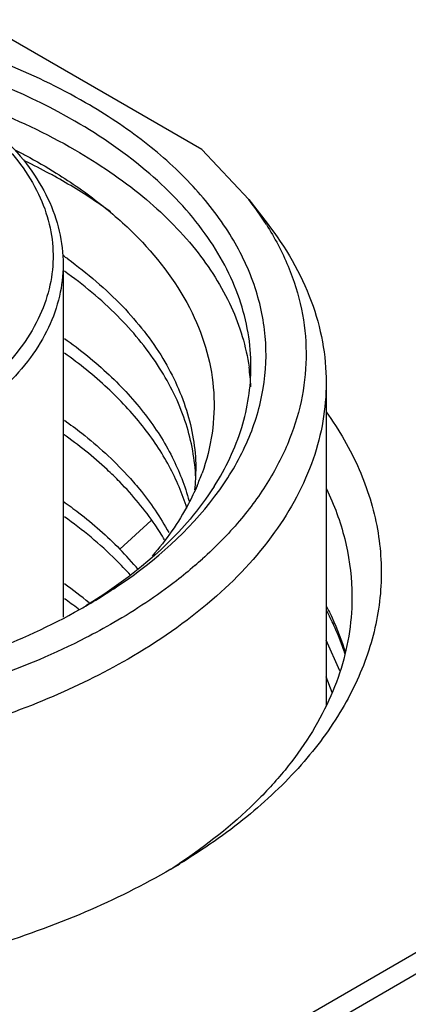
# Model space of a CAD drawing. Header units: inches. Extents: x 0 to 34, y 0 to 22.
# Tile 64 of 71: x 28.166 to 28.318, y 18.738 to 19.125. Entities that reach past the tile are written whole.
import ezdxf

# ---------------------------------------------------------------- set-up
doc = ezdxf.new("R2010")
doc.units = ezdxf.units.IN
doc.header["$LTSCALE"] = 1.87
doc.header["$MEASUREMENT"] = 0
doc.layers.get('0').update_dxf_attribs({"linetype": 'CONTINUOUS'})

msp = doc.modelspace()

# ---------------------------------------------------------------- linework, layer by layer
at = {"color": 7, "linetype": 'CONTINUOUS'}
for p, q in [((28.237245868, 19.0738077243), (28.1596458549, 19.1186129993)), ((28.237245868, 19.0738077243), (28.2556783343, 19.0541292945)), ((28.2556783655, 19.0541293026), (28.2628661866, 19.0448503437)), ((28.1826787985, 19.0286969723), (28.1826787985, 18.8901287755)), ((28.2860252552, 18.9822028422), (28.2860252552, 18.855570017)), ((28.2172172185, 18.9280754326), (28.2049639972, 18.9168951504)), ((28.1888991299, 18.8931882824), (28.1885556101, 18.8934528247)), ((28.2914496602, 18.8690533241), (28.2860252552, 18.8810659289)), ((28.2884127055, 18.8605654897), (28.2860252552, 18.8667609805)), ((28.2284924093, 18.7935160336), (28.228321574, 18.7934026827))]:
    msp.add_line(p, q, dxfattribs=at)
at = {"color": 40, "linetype": 'CONTINUOUS'}
for p, q in [((27.0837110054, 18.0438939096), (28.6008527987, 18.9198725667)), ((28.6082184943, 18.9156197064), (27.0910767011, 18.0396410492))]:
    msp.add_line(p, q, dxfattribs=at)
at = {"color": 7, "linetype": 'CONTINUOUS'}
for centre, radius, start, end in [((28.0573835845, 18.8431561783), 0.2516372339, 61.5137561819, 63.9779453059), ((28.0622480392, 18.8521873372), 0.2413793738, 61.0073603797, 61.5061917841), ((28.1561395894, 18.9769439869), 0.1259584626, 32.3599532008, 37.7910650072), ((28.0772250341, 18.8825892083), 0.182991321, 54.1065217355, 54.7633204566), ((28.1769268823, 18.9772135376), 0.0795722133, 2.4828139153, 8.0417201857), ((28.1576669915, 18.9475139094), 0.0771767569, 357.7336709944, 0.0135206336), ((28.1573012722, 18.947533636), 0.0775429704, 354.5386268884, 357.7297925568), ((28.1568486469, 18.9417134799), 0.0779940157, 2.024930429, 4.2159350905), ((28.1542434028, 18.9764124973), 0.0881678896, 336.8325815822, 340.2965094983), ((28.1107904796, 18.8247845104), 0.1317308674, 39.6470325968, 44.3655426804), ((28.1208147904, 19.0424071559), 0.1741737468, 310.717623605, 312.0272327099), ((28.0816760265, 18.7601935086), 0.1753745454, 50.6451101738, 54.6371497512), ((28.0805701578, 18.7528347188), 0.1772972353, 52.4781089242, 54.6374076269), ((28.0764581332, 19.0937154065), 0.2300532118, 299.3992519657, 299.9956067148), ((28.1844529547, 18.8385404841), 0.1152652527, 24.7876970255, 28.0958146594), ((28.0972887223, 18.9910928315), 0.2371729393, 302.5808121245, 303.5371867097), ((28.0913858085, 19.0192364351), 0.2642925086, 300.3761537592, 301.2775256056)]:
    msp.add_arc(centre, radius, start, end, dxfattribs=at)
for points, knots in [([(28.191486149, 19.0921919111), (28.1809849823, 19.0982551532), (28.1582034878, 19.1091138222), (28.1212158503, 19.1212005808), (28.0811542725, 19.1293903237), (28.0392415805, 19.1334297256), (27.9967502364, 19.1331990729), (27.9549758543, 19.1287042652), (27.9151889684, 19.1200819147), (27.8785925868, 19.1075896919), (27.8462825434, 19.0915906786), (27.8192176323, 19.0725257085), (27.7982162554, 19.0508772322), (27.7840066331, 19.0271542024), (27.7772993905, 19.0020063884), (27.7786062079, 18.9764446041), (27.7878035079, 18.95167418), (27.7982814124, 18.9369833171), (27.8044201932, 18.93000749)], [0, 0, 0, 0, 0.0658154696, 0.1364387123, 0.2107361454, 0.2873006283, 0.3645804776, 0.4409746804, 0.5149406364, 0.5850968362, 0.650340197, 0.7099854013, 0.7639373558, 0.8128899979, 0.8584721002, 0.9031295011, 0.9495644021, 1, 1, 1, 1]), ([(28.1873103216, 19.0849591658), (28.1698254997, 19.0950546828), (28.1302357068, 19.1113904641), (28.0657082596, 19.1243039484), (27.9974697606, 19.1261900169), (27.9411865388, 19.1182936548), (27.8991844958, 19.1061929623), (27.8707678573, 19.0947432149), (27.8455230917, 19.0810119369), (27.8239772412, 19.0652669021), (27.8065894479, 19.0478047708), (27.7937606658, 19.0289339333), (27.7858546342, 19.0090277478), (27.7840567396, 18.9952414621), (27.7840567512, 18.9885163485)], [0, 0, 0, 0, 0.1286231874, 0.2701513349, 0.4172398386, 0.5615206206, 0.6301712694, 0.6953098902, 0.7563057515, 0.8127882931, 0.8647310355, 0.9125452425, 0.9571568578, 1, 1, 1, 1]), ([(28.1112798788, 19.1031288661), (28.1250225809, 19.0998161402), (28.1511565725, 19.0918335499), (28.1759593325, 19.08026251), (28.1873103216, 19.0737085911)], [0, 0, 0, 0, 0.5188876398, 1, 1, 1, 1]), ([(28.2442251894, 18.9401931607), (28.2485591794, 18.946281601), (28.2558812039, 18.9589522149), (28.2621280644, 18.9795816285), (28.2629734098, 19.0006195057), (28.2583702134, 19.0214402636), (28.2485284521, 19.0414855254), (28.2337863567, 19.0603310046), (28.2145285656, 19.0776302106), (28.1995507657, 19.0875355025), (28.191486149, 19.0921919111)], [0, 0, 0, 0, 0.1217400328, 0.2362950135, 0.3477787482, 0.4609027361, 0.5800536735, 0.7085367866, 0.8483047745, 1, 1, 1, 1]), ([(28.2564973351, 18.9885163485), (28.2564973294, 18.9929887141), (28.2557199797, 19.0020364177), (28.2510206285, 19.0201750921), (28.2389560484, 19.0424151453), (28.2164872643, 19.0660180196), (28.1976793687, 19.0789722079), (28.1873103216, 19.0849591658)], [0, 0, 0, 0, 0.1081665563, 0.2183704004, 0.451375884, 0.710418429, 1, 1, 1, 1]), ([(28.1581762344, 19.0769877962), (28.1644983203, 19.0705392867), (28.1725297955, 19.0596314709), (28.1779921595, 19.0432246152), (28.1792007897, 19.0310095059), (28.177577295, 19.0188148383), (28.1715559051, 19.002464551), (28.1631764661, 18.9916790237), (28.156643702, 18.9853065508)], [0, 0, 0, 0, 0.2618637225, 0.3817502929, 0.4980570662, 0.6146560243, 0.7353679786, 1, 1, 1, 1]), ([(28.1593927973, 19.078120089), (28.1630115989, 19.0745900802), (28.169537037, 19.0672170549), (28.1770166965, 19.0549278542), (28.1816316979, 19.0419981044), (28.1826787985, 19.0330786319), (28.1826787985, 19.0286969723)], [0, 0, 0, 0, 0.2705913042, 0.524280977, 0.7654690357, 1, 1, 1, 1]), ([(28.1639360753, 19.0736175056), (28.165326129, 19.0729061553), (28.1707610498, 19.0700569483), (28.1760824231, 19.0669897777), (28.1799671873, 19.0645734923)], [0, 0, 0, 0, 0.2544640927, 1, 1, 1, 1]), ([(28.1873103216, 19.0737085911), (28.1966599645, 19.0683102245), (28.2137812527, 19.0567136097), (28.2348919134, 19.0359239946), (28.2495078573, 19.0130885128), (28.2545683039, 18.9964804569), (28.2557166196, 18.9883452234)], [0, 0, 0, 0, 0.2867682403, 0.5464115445, 0.7817704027, 1, 1, 1, 1]), ([(28.1799671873, 19.0645734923), (28.185996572, 19.0608232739), (28.1973205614, 19.0529391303), (28.2166133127, 19.0358021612), (28.2314320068, 19.0160207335), (28.2396755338, 18.9945052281), (28.2424093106, 18.9784236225), (28.2417362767, 18.962252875), (28.2390726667, 18.9517823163), (28.2372490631, 18.9466864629)], [0, 0, 0, 0, 0.1498317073, 0.2902906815, 0.5440329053, 0.6608852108, 0.7738001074, 0.8857920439, 1, 1, 1, 1]), ([(28.2012654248, 19.0493816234), (28.1995479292, 19.050623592), (28.1924248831, 19.055602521), (28.1849908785, 19.0601328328), (28.1792439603, 19.0633175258)], [0, 0, 0, 0, 0.2439055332, 1, 1, 1, 1]), ([(28.2625369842, 19.0443615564), (28.2658249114, 19.0391570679), (28.2714682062, 19.0284529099), (28.276824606, 19.0114176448), (28.2787263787, 18.9940889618), (28.277126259, 18.9767493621), (28.2720640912, 18.9596751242), (28.2636455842, 18.9431150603), (28.2520232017, 18.9272867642), (28.2425734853, 18.9176703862), (28.2374212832, 18.9130262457)], [0, 0, 0, 0, 0.1259073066, 0.246090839, 0.363150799, 0.4800779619, 0.5998784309, 0.7252103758, 0.8581335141, 1, 1, 1, 1]), ([(28.2628658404, 19.0448502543), (28.2700449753, 19.0355814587), (28.2789340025, 19.0203970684), (28.2850169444, 18.9985158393), (28.2860252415, 18.9875927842), (28.2860250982, 18.9822028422)], [0, 0, 0, 0, 0.5183056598, 0.7617149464, 1, 1, 1, 1]), ([(28.1826786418, 19.0286969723), (28.1826786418, 19.0245052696), (28.1816699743, 19.0159480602), (28.177212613, 19.0034970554), (28.1699390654, 18.9915738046), (28.1635740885, 18.9843896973), (28.1600316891, 18.980934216)], [0, 0, 0, 0, 0.2318983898, 0.4717330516, 0.7262259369, 1, 1, 1, 1]), ([(28.1845092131, 19.0308320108), (28.1921873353, 19.0252750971), (28.2060774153, 19.0134777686), (28.222355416, 18.9928671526), (28.2325082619, 18.9706777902), (28.2348419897, 18.9550900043), (28.2348437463, 18.9475321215)], [0, 0, 0, 0, 0.2819345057, 0.5387587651, 0.775182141, 1, 1, 1, 1]), ([(28.2346316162, 18.9474472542), (28.234099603, 18.9546658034), (28.2308900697, 18.9694294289), (28.2201926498, 18.9902548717), (28.2040486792, 19.009608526), (28.1905812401, 19.0207442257), (28.1831824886, 19.0260004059)], [0, 0, 0, 0, 0.2242728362, 0.4614665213, 0.7187890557, 1, 1, 1, 1]), ([(28.1831762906, 18.9996463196), (28.1893511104, 18.9952600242), (28.2007624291, 18.9860487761), (28.2151534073, 18.9704059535), (28.2258948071, 18.9536851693), (28.2305678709, 18.9417250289), (28.2321524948, 18.9357567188)], [0, 0, 0, 0, 0.2770227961, 0.5344425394, 0.774147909, 1, 1, 1, 1]), ([(28.2313015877, 18.9329479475), (28.2295608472, 18.9386458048), (28.2247065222, 18.950027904), (28.2140559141, 18.9659302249), (28.2000814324, 18.9808343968), (28.1891027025, 18.9896491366), (28.1831817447, 18.9938555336)], [0, 0, 0, 0, 0.226435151, 0.4666503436, 0.7239593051, 1, 1, 1, 1]), ([(28.2419938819, 18.9414607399), (28.2465719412, 18.9486519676), (28.2538754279, 18.963788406), (28.2564973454, 18.9804581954), (28.2564973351, 18.9885163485)], [0, 0, 0, 0, 0.5140703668, 1, 1, 1, 1]), ([(28.2860250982, 18.9822028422), (28.2860249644, 18.97717151), (28.2851504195, 18.9669929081), (28.2798634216, 18.9465870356), (28.2662911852, 18.9215666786), (28.241013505, 18.8950135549), (28.2198546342, 18.8804399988), (28.2081894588, 18.8737046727)], [0, 0, 0, 0, 0.1081648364, 0.2183691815, 0.4513743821, 0.7104185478, 1, 1, 1, 1]), ([(28.2860583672, 18.9708171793), (28.2911022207, 18.9637396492), (28.2996531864, 18.9490276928), (28.3071108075, 18.9251085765), (28.3084459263, 18.9007007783), (28.3035902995, 18.8764907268), (28.2927560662, 18.8531037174), (28.2763040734, 18.8310262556), (28.2546558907, 18.810651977), (28.2377304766, 18.7989011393), (28.2286022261, 18.7933555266)], [0, 0, 0, 0, 0.1225389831, 0.2379200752, 0.3500742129, 0.463534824, 0.5825846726, 0.710531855, 0.8494046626, 1, 1, 1, 1]), ([(28.1831755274, 18.9675014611), (28.1854969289, 18.9658524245), (28.1942677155, 18.9593096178), (28.2024196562, 18.9519116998), (28.2078934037, 18.9459473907)], [0, 0, 0, 0, 0.2602149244, 1, 1, 1, 1]), ([(28.2049639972, 18.9432536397), (28.2033266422, 18.9449288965), (28.1963664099, 18.9516960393), (28.1887527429, 18.9577785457), (28.1827379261, 18.9620245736)], [0, 0, 0, 0, 0.2413716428, 1, 1, 1, 1]), ([(28.2078934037, 18.9459473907), (28.2095266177, 18.9441678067), (28.2156288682, 18.9371414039), (28.2209362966, 18.9294056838), (28.2242236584, 18.9233493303)], [0, 0, 0, 0, 0.2595437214, 1, 1, 1, 1]), ([(28.1914694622, 18.8944746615), (28.1969700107, 18.8976499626), (28.2166816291, 18.9101438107), (28.2343596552, 18.9263339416), (28.2442251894, 18.9401931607)], [0, 0, 0, 0, 0.2718488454, 1, 1, 1, 1]), ([(28.2419938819, 18.9414607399), (28.2391520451, 18.9369967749), (28.2253335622, 18.9184454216), (28.2067521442, 18.9038285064), (28.1915648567, 18.8945943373)], [0, 0, 0, 0, 0.2294191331, 1, 1, 1, 1]), ([(28.2225645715, 18.9205022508), (28.2213932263, 18.9224974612), (28.2162521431, 18.9306125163), (28.2100582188, 18.9380414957), (28.2049639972, 18.9432536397)], [0, 0, 0, 0, 0.2409582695, 1, 1, 1, 1]), ([(28.2353013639, 18.9417255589), (28.2342705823, 18.939315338), (28.2295391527, 18.9294608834), (28.2231457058, 18.9204432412), (28.2176968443, 18.9141813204)], [0, 0, 0, 0, 0.2400078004, 1, 1, 1, 1]), ([(28.2861662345, 18.9405549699), (28.2891744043, 18.9342842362), (28.293955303, 18.9213604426), (28.2959141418, 18.9077013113), (28.2961296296, 18.9009828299)], [0, 0, 0, 0, 0.5085181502, 1, 1, 1, 1]), ([(28.1827379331, 18.9356660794), (28.1847906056, 18.9342170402), (28.1926027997, 18.9284596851), (28.1999369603, 18.9220385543), (28.2049639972, 18.9168951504)], [0, 0, 0, 0, 0.2589068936, 1, 1, 1, 1]), ([(28.2091404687, 18.9066364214), (28.2072974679, 18.9087034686), (28.1993294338, 18.9170853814), (28.1903472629, 18.9244760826), (28.1831807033, 18.9295660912)], [0, 0, 0, 0, 0.2395727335, 1, 1, 1, 1]), ([(28.2344338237, 18.9103949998), (28.2320723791, 18.9083622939), (28.2220208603, 18.9001617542), (28.2111542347, 18.8929811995), (28.2026216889, 18.8880546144)], [0, 0, 0, 0, 0.2402601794, 1, 1, 1, 1]), ([(28.2961296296, 18.9009828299), (28.2962859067, 18.8961104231), (28.2958153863, 18.8862580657), (28.292755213, 18.8716227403), (28.2873778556, 18.8572327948), (28.2797437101, 18.8432188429), (28.269928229, 18.8296927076), (28.2536393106, 18.8120033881), (28.2390079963, 18.8004998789), (28.2284924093, 18.7935160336)], [0, 0, 0, 0, 0.1103240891, 0.2221118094, 0.3370823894, 0.4567166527, 0.5821842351, 0.7143186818, 1, 1, 1, 1]), ([(28.2861731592, 18.8943895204), (28.2869316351, 18.892922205), (28.2897870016, 18.8870977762), (28.2921331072, 18.8810208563), (28.2935454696, 18.8763972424)], [0, 0, 0, 0, 0.2546541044, 1, 1, 1, 1]), ([(27.8511753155, 18.8932824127), (27.8628402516, 18.8867105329), (27.888250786, 18.8751241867), (27.9295064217, 18.862808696), (27.9740583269, 18.855233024), (28.0202853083, 18.852678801), (28.0665120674, 18.8552349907), (28.1110639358, 18.8628120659), (28.1523173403, 18.8751300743), (28.1777263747, 18.886716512), (28.1893895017, 18.8932883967)], [0, 0, 0, 0, 0.1144848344, 0.2377155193, 0.3672275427, 0.5000061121, 0.6327843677, 0.7622957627, 0.8855286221, 1, 1, 1, 1]), ([(28.2026216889, 18.8880546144), (28.198954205, 18.8859370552), (28.1834541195, 18.8775212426), (28.1671342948, 18.8706502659), (28.1544966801, 18.8662024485)], [0, 0, 0, 0, 0.240178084, 1, 1, 1, 1]), ([(28.293421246, 18.8758338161), (28.2931217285, 18.8767604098), (28.291848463, 18.8805009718), (28.2903457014, 18.8841628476), (28.2890985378, 18.886866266)], [0, 0, 0, 0, 0.2464674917, 1, 1, 1, 1]), ([(28.2081894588, 18.8737046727), (28.1980611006, 18.8678566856), (28.1762754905, 18.8572192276), (28.1283014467, 18.8403558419), (28.0623484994, 18.8282703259), (27.9812082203, 18.8280015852), (27.9274608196, 18.8374791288), (27.9018324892, 18.8448466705)], [0, 0, 0, 0, 0.1114414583, 0.2302739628, 0.483758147, 0.7459060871, 1, 1, 1, 1]), ([(28.2250318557, 18.7912248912), (28.2141674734, 18.7848563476), (28.1907709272, 18.7732566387), (28.152894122, 18.7597040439), (28.1118605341, 18.7496796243), (28.0686498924, 18.7434232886), (28.024286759, 18.7410814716), (27.9798268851, 18.742710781), (27.936335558, 18.7482706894), (27.9080917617, 18.7546422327), (27.894397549, 18.7584945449)], [0, 0, 0, 0, 0.1110358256, 0.2295198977, 0.3540414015, 0.4828398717, 0.6139294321, 0.7452098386, 0.8745715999, 1, 1, 1, 1])]:
    msp.add_open_spline(points, degree=3, knots=knots, dxfattribs=at)

doc.saveas('drawing.dxf')
